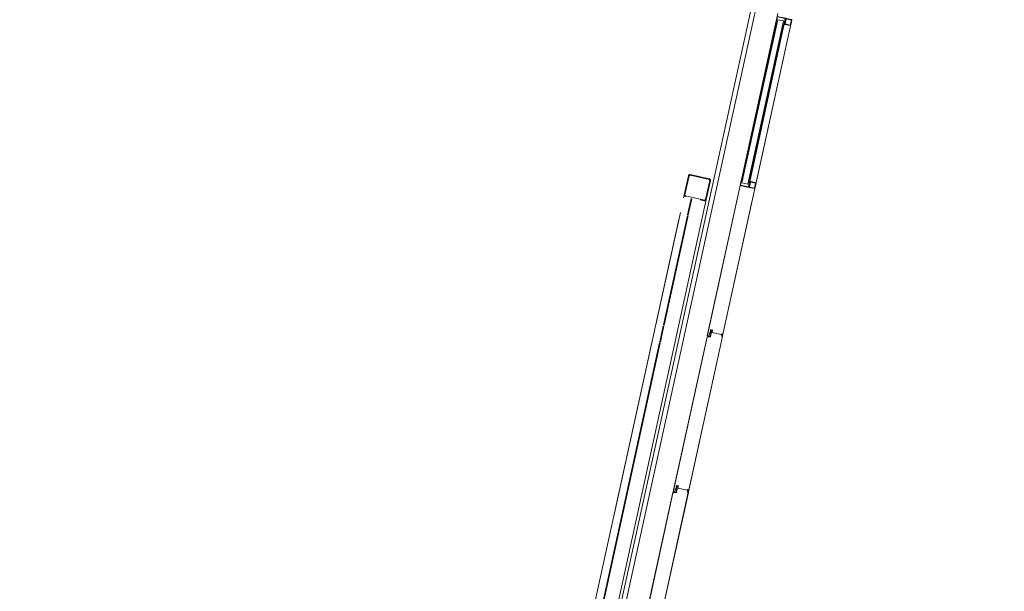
# Model space of a CAD drawing. Header units: metres. Extents: x 233012 to 233264, y 553571 to 554014.
# Tile 62 of 256: x 233048.9 to 233055.44, y 553792.77 to 553796.57. Entities that reach past the tile are written whole.
import ezdxf

# ---------------------------------------------------------------- set-up
doc = ezdxf.new("R2010")
doc.units = ezdxf.units.M
doc.linetypes.add('Hidden 1', pattern=[0.004, 0.002, -0.002])
doc.linetypes.add('NLCS-HIDDEN', pattern=[4, 2, -2])
for name, color, linetype, lineweight in [('A-N---NPP', 251, 'NLCS-HIDDEN', 9), ('A-NA23_vloer', 252, 'Continuous', 0), ('A-NL$1A_detailuitwerking', 252, 'Continuous', 5), ('A-NL$1B_3D-modellen_algemeen', 252, 'Continuous', 5), ('A-NL$1B_3D-modellen_algemeen-drsn', 252, 'Continuous', 5), ('Imports in Families', 252, 'Continuous', 5)]:
    doc.layers.add(name, color=color, linetype=linetype, lineweight=lineweight)

# ---------------------------------------------------------------- blocks, each defined once
blk = doc.blocks.new('NLRS_41_GM_WPB_waterslag_gen_mie - waterslag-5561632-01_Situatie')
at = {"layer": 'A-NL$1B_3D-modellen_algemeen'}
for p, q in [((14.54, 0), (15.69, 0)), ((15.69, -0.001), (14.54, -0.001)), ((36.8, -0.279), (-36.8, -0.279))]:
    blk.add_line(p, q, dxfattribs=at)
blk = doc.blocks.new('NLRS_90_GM_groen wand_mie - NLRS_90_GM_groen wand_mie-7333996-01_Situatie')
at = {"layer": 'A-NL$1B_3D-modellen_algemeen'}
for p, q in [((9.43, 0.15), (5.305, 0.15)), ((10.295, 0.15), (9.53, 0.15)), ((10.415, 0.15), (10.395, 0.15)), ((5.305, 0), (10.415, 0))]:
    blk.add_line(p, q, dxfattribs=at)
for points, knots in [([(10.415, 0.15), (10.4141, 0.15), (10.4128, 0.1498), (10.4112, 0.1493), (10.4102, 0.1488), (10.4094, 0.1483), (10.4087, 0.1478), (10.4081, 0.1472), (10.4075, 0.1466), (10.4069, 0.1459), (10.4063, 0.145), (10.4057, 0.1438), (10.4052, 0.1422), (10.405, 0.1409), (10.405, 0.14)], [0, 0, 0, 0, 0.166667, 0.25, 0.333333, 0.375, 0.416667, 0.5, 0.541667, 0.583333, 0.666667, 0.75, 0.833333, 1, 1, 1, 1]), ([(10.41, 0.14), (10.41, 0.1404), (10.4101, 0.1411), (10.4104, 0.1419), (10.4107, 0.1425), (10.411, 0.143), (10.4112, 0.1433), (10.4115, 0.1436), (10.4119, 0.144), (10.4124, 0.1443), (10.4128, 0.1445), (10.4132, 0.1447), (10.4139, 0.1449), (10.4146, 0.145), (10.415, 0.145)], [0, 0, 0, 0, 0.166667, 0.25, 0.333333, 0.416667, 0.458333, 0.5, 0.583333, 0.666667, 0.708333, 0.75, 0.833333, 1, 1, 1, 1]), ([(10.555, 0.14), (10.555, 0.1409), (10.5548, 0.1422), (10.5543, 0.1438), (10.5537, 0.145), (10.5531, 0.1459), (10.5525, 0.1466), (10.5519, 0.1472), (10.5511, 0.148), (10.5502, 0.1486), (10.5494, 0.149), (10.5486, 0.1493), (10.5472, 0.1498), (10.5459, 0.15), (10.545, 0.15)], [0, 0, 0, 0, 0.166667, 0.25, 0.333333, 0.416667, 0.458333, 0.5, 0.583333, 0.666667, 0.708333, 0.75, 0.833333, 1, 1, 1, 1]), ([(10.545, 0.145), (10.5454, 0.145), (10.5461, 0.1449), (10.5469, 0.1446), (10.5474, 0.1444), (10.5478, 0.1442), (10.5481, 0.1439), (10.5485, 0.1436), (10.5488, 0.1433), (10.549, 0.143), (10.5493, 0.1425), (10.5496, 0.1419), (10.5499, 0.1411), (10.55, 0.1404), (10.55, 0.14)], [0, 0, 0, 0, 0.166667, 0.25, 0.333333, 0.375, 0.416667, 0.5, 0.541667, 0.583333, 0.666667, 0.75, 0.833333, 1, 1, 1, 1]), ([(10.405, 0.01), (10.405, 0.0091), (10.4052, 0.0078), (10.4057, 0.0062), (10.4063, 0.005), (10.4069, 0.0041), (10.4075, 0.0034), (10.4081, 0.0028), (10.4089, 0.002), (10.4098, 0.0014), (10.4106, 0.001), (10.4114, 0.0007), (10.4128, 0.0002), (10.4141, 0), (10.415, 0)], [0, 0, 0, 0, 0.166667, 0.25, 0.333333, 0.416667, 0.458333, 0.5, 0.583333, 0.666667, 0.708333, 0.75, 0.833333, 1, 1, 1, 1]), ([(10.415, 0.005), (10.4146, 0.005), (10.4139, 0.0051), (10.4131, 0.0054), (10.4126, 0.0056), (10.4122, 0.0058), (10.4119, 0.0061), (10.4115, 0.0064), (10.4112, 0.0067), (10.411, 0.007), (10.4107, 0.0075), (10.4104, 0.0081), (10.4101, 0.0089), (10.41, 0.0096), (10.41, 0.01)], [0, 0, 0, 0, 0.166667, 0.25, 0.333333, 0.375, 0.416667, 0.5, 0.541667, 0.583333, 0.666667, 0.75, 0.833333, 1, 1, 1, 1]), ([(10.55, 0.01), (10.55, 0.0096), (10.5499, 0.0089), (10.5496, 0.0081), (10.5493, 0.0075), (10.549, 0.007), (10.5488, 0.0067), (10.5485, 0.0064), (10.5481, 0.006), (10.5476, 0.0057), (10.5472, 0.0055), (10.5468, 0.0053), (10.5461, 0.0051), (10.5454, 0.005), (10.545, 0.005)], [0, 0, 0, 0, 0.166667, 0.25, 0.333333, 0.416667, 0.458333, 0.5, 0.583333, 0.666667, 0.708333, 0.75, 0.833333, 1, 1, 1, 1]), ([(10.545, 0), (10.5459, 0), (10.5472, 0.0002), (10.5488, 0.0007), (10.5498, 0.0012), (10.5506, 0.0017), (10.5513, 0.0022), (10.5519, 0.0028), (10.5525, 0.0034), (10.5531, 0.0041), (10.5537, 0.005), (10.5543, 0.0062), (10.5548, 0.0078), (10.555, 0.0091), (10.555, 0.01)], [0, 0, 0, 0, 0.166667, 0.25, 0.333333, 0.375, 0.416667, 0.5, 0.541667, 0.583333, 0.666667, 0.75, 0.833333, 1, 1, 1, 1])]:
    blk.add_open_spline(points, degree=3, knots=knots, dxfattribs=at)
at = {"layer": 'A-NL$1B_3D-modellen_algemeen-drsn'}
for p, q in [((10.41, 0.01), (10.41, 0.14)), ((10.545, 0.15), (10.415, 0.15)), ((10.415, 0.145), (10.545, 0.145)), ((10.55, 0.14), (10.55, 0.01)), ((10.555, 0.01), (10.555, 0.14)), ((9.42, 0.1), (3.84, 0.1)), ((3.84, 0.095), (9.42, 0.095)), ((9.535, 0.1), (9.425, 0.1)), ((9.425, 0.095), (9.535, 0.095)), ((10.285, 0.1), (9.54, 0.1)), ((9.54, 0.095), (10.285, 0.095)), ((10.4, 0.1), (10.29, 0.1)), ((10.29, 0.095), (10.4, 0.095)), ((10.405, 0.04), (10.405, 0.01)), ((10.545, 0.005), (10.415, 0.005)), ((10.415, 0), (10.545, 0))]:
    blk.add_line(p, q, dxfattribs=at)
for centre, radius, start, end in [((10.545, 0.14), 0.01, 0, 90), ((10.545, 0.14), 0.005, 0, 90), ((10.545, 0.01), 0.005, 270, 0), ((10.545, 0.01), 0.01, 270, 0)]:
    blk.add_arc(centre, radius, start, end, dxfattribs=at)
for centre, major_axis, start_param, end_param in [((10.415, 0.14), (-0.00662, 0.0075), 5.559964, 7.130761), ((10.415, 0.14), (-0.00296, 0.00403), 5.649239, 7.220035), ((10.415, 0.01), (-0.00677, 0.00736), 0.826969, 2.397765), ((10.415, 0.01), (-0.00271, 0.0042), 0.998711, 2.569507)]:
    blk.add_ellipse(centre, major_axis=major_axis, ratio=1, start_param=start_param, end_param=end_param, dxfattribs=at)
blk = doc.blocks.new('NLRS_21_GM_WPB_Rodeca_gen_mie - void rodeca 1060x10900-V895-01_Situatie')
at = {"layer": 'A-NL$1B_3D-modellen_algemeen-drsn'}
for p, q in [((0.555, 0.049), (-0.555, 0.049)), ((-0.555, 0.049), (-0.555, 0.009)), ((-0.555, 0.009), (0.555, 0.009)), ((0.555, 0.009), (0.555, 0.049))]:
    blk.add_line(p, q, dxfattribs=at)
blk = doc.blocks.new('NLRS_21_GM_UN_ES d 40_Rodeca_mie - gen-V955-01_Situatie')
at = {"layer": 'A-NL$1A_detailuitwerking', "linetype": 'Hidden 1'}
for p, q in [((0, -0.0401), (0, -0.0059)), ((0.0029, -0.003), (0.0371, -0.003)), ((0.0029, -0.0401), (0.0029, -0.0059)), ((0.0029, -0.0059), (0.0371, -0.0059)), ((0.0371, -0.0401), (0.0029, -0.0401)), ((0.0371, -0.043), (0.0029, -0.043)), ((0.0371, -0.0059), (0.0371, -0.0401)), ((0.04, -0.0059), (0.04, -0.0401))]:
    blk.add_line(p, q, dxfattribs=at)
for centre, major_axis, start_param, end_param in [((0.0029, -0.0059), (-0.00058, 0.00284), 6.080739, 7.651536), ((0.0029, -0.0401), (0.00156, 0.00244), 2.139991, 3.710787), ((0.0371, -0.0059), (0.00265, 0.00118), 5.864195, 7.434991), ((0.0371, -0.0401), (0.0017, 0.00235), 3.766116, 5.336912)]:
    blk.add_ellipse(centre, major_axis=major_axis, ratio=1, start_param=start_param, end_param=end_param, dxfattribs=at)
at = {"layer": 'A-NL$1B_3D-modellen_algemeen'}
for p, q in [((-0.02, 0.058), (0, 0.058)), ((-0.02, 0.057), (-0.02, 0.058)), ((-0.001, 0.057), (-0.02, 0.057)), ((-0.001, -0.001), (-0.001, 0.057)), ((0, 0.058), (0, 0)), ((0, 0), (0.037, 0)), ((0.037, 0), (0.037, -0.001)), ((0.037, -0.001), (-0.001, -0.001))]:
    blk.add_line(p, q, dxfattribs=at)
at = {"layer": 'A-NL$1B_3D-modellen_algemeen-drsn'}
for p, q in [((0.05, 0.057), (0, 0.057)), ((0, 0.057), (0, 0)), ((0, 0), (0.07, 0)), ((0.002, 0.0525), (0.0046, 0.0551)), ((0.002, 0.0045), (0.002, 0.0525)), ((0.0046, 0.0019), (0.002, 0.0045)), ((0.0046, 0.0551), (0.04, 0.0551)), ((0.06, 0.0019), (0.0046, 0.0019)), ((0.04, 0.0551), (0.04, 0.0525)), ((0.04, 0.0525), (0.05, 0.0525)), ((0.05, 0.0525), (0.05, 0.057)), ((0.07, 0.0047), (0.06, 0.0047)), ((0.06, 0.0047), (0.06, 0.0019)), ((0.07, 0), (0.07, 0.0047))]:
    blk.add_line(p, q, dxfattribs=at)
at = {"layer": 'Imports in Families'}
for p, q in [((0, 0.0471), (0, 0.0568)), ((0, 0.0289), (0, 0.0369)), ((0, 0.0201), (0, 0.0281)), ((0, 0.0002), (0, 0.0099)), ((0.0002, 0.057), (0.0428, 0.057)), ((0.0404, 0), (0.0002, 0)), ((0.04, 0.0527), (0.04, 0.0533)), ((0.0402, 0.0535), (0.0413, 0.0535)), ((0.0428, 0.0525), (0.0402, 0.0525)), ((0.0698, 0), (0.0411, 0)), ((0.046, 0.0505), (0.0414, 0.0493)), ((0.0415, 0.0537), (0.0415, 0.0549)), ((0.043, 0.0568), (0.043, 0.0552)), ((0.043, 0.0533), (0.043, 0.0527)), ((0.0432, 0.055), (0.0498, 0.055)), ((0.0488, 0.0535), (0.0432, 0.0535)), ((0.0444, 0.0556), (0.0444, 0.0564)), ((0.0447, 0.0568), (0.0502, 0.0571)), ((0.0512, 0.051), (0.0468, 0.051)), ((0.0486, 0.0529), (0.0484, 0.0529)), ((0.0485, 0.0525), (0.0502, 0.0525)), ((0.0486, 0.0529), (0.0489, 0.0531)), ((0.0498, 0.0525), (0.0487, 0.0525)), ((0.05, 0.0548), (0.05, 0.0527)), ((0.0504, 0.0527), (0.0504, 0.0544)), ((0.0576, 0.0482), (0.052, 0.05)), ((0.0521, 0.0554), (0.0523, 0.0522)), ((0.0528, 0.051), (0.0582, 0.0487)), ((0.06, 0.0039), (0.06, 0.0045)), ((0.0602, 0.0047), (0.0643, 0.0047)), ((0.0613, 0.0037), (0.0602, 0.0037)), ((0.0615, 0.0021), (0.0615, 0.0035)), ((0.0632, 0.0066), (0.0625, 0.0076)), ((0.063, 0.0035), (0.063, 0.0017)), ((0.0643, 0.0037), (0.0632, 0.0037)), ((0.0632, 0.0015), (0.0683, 0.0015)), ((0.0643, 0.0076), (0.0636, 0.0066)), ((0.0644, 0.003), (0.064, 0.0029)), ((0.064, 0.0026), (0.0651, 0.002)), ((0.0645, 0.0047), (0.0645, 0.0032)), ((0.0645, 0.0045), (0.0645, 0.0039)), ((0.0654, 0.0066), (0.0647, 0.0076)), ((0.0652, 0.0044), (0.0652, 0.0032)), ((0.0668, 0.0065), (0.0656, 0.0065)), ((0.0662, 0.0076), (0.067, 0.0068)), ((0.0664, 0.0032), (0.0664, 0.0044)), ((0.0664, 0.002), (0.0675, 0.0026)), ((0.0676, 0.0072), (0.0667, 0.0079)), ((0.067, 0.0032), (0.067, 0.0047)), ((0.067, 0.0039), (0.067, 0.0045)), ((0.0675, 0.0029), (0.0671, 0.003)), ((0.0672, 0.0047), (0.0698, 0.0047)), ((0.0683, 0.0037), (0.0672, 0.0037)), ((0.0685, 0.0017), (0.0685, 0.0035)), ((0.0735, 0.0079), (0.0697, 0.0071)), ((0.07, 0.0045), (0.07, 0.0002))]:
    blk.add_line(p, q, dxfattribs=at)
at = {"layer": 'Imports in Families', "flags": 128}
for points in [[(0.0001, 0.0371), (0.0005, 0.0375), (0.0005, 0.0465), (0.0001, 0.0469)], [(0.0001, 0.0283), (0.0003, 0.0285), (0.0001, 0.0287)], [(0.0001, 0.0101), (0.0005, 0.0105), (0.0005, 0.0195), (0.0001, 0.0199)], [(0.0413, 0.0551), (0.0048, 0.0551), (0.002, 0.0523), (0.002, 0.0047), (0.0048, 0.0019), (0.0613, 0.0019)], [(0.041, 0.0001), (0.0408, 0.0003), (0.0405, 0.0001)], [(0.0621, 0.0076), (0.0615, 0.0065), (0.0615, 0.0047), (0.0639, 0.0047)], [(0.0676, 0.0047), (0.0698, 0.0047), (0.0741, 0.0074)]]:
    blk.add_lwpolyline(points, dxfattribs=at)
at = {"layer": 'Imports in Families'}
for centre, major_axis, ratio, start_param, end_param in [((0.0002, 0.0568), (-0.00012, 0.00016), 1, 5.636936, 7.207734), ((0.0002, 0.0471), (0.000162, 0.000117), 1, 2.517071, 3.302468), ((0.0002, 0.0369), (-0.000199, 0.000021), 1, 5.603333, 6.38873), ((0.0002, 0.0289), (-0.000049, 0.000194), 1, 1.321124, 2.106521), ((0.0002, 0.0281), (-0.000187, 0.000071), 1, 5.861108, 6.646505), ((0.0002, 0.0201), (0.000106, 0.000169), 1, 2.131834, 2.917231), ((0.0002, 0.0099), (-0.000114, 0.000164), 1, 0.179385, 0.964782), ((0.0002, 0.0002), (-0.000189, 0.000066), 1, 0.337369, 1.908167), ((0.0395, 0.0484), (-0.000477, 0.000208), 1, 5.197089, 8.227729), ((0.039, 0.0503), (0.00089, 0.00105), 1, 4.187989, 5.322466), ((0.0395, 0.0499), (0.002, 0.00004), 1, 4.692434, 5.954369), ((0.0402, 0.0533), (-0.000084, 0.000182), 1, 5.852099, 7.422897), ((0.0402, 0.0527), (-0.000132, 0.00015), 1, 0.847575, 2.418372), ((0.0484, 0.0415), (0.0007, 0.0118), 1, 0.057217, 0.80618), ((0.0404, 0.0002), (0.000014, 0.000199), 0.999999, 3.212541, 3.997937), ((0.0411, 0.0002), (0.0002, 0), 1, 3.926994, 4.71239), ((0.0413, 0.0549), (-0.000168, 0.000109), 1, 3.717878, 5.288676), ((0.0413, 0.0537), (0.000022, 0.000199), 0.999999, 3.252633, 4.823431), ((0.0428, 0.0568), (0.000152, 0.00013), 1, 5.574111, 7.144909), ((0.0428, 0.0527), (0.000166, 0.000112), 1, 4.117243, 5.688041), ((0.0432, 0.0552), (0.000046, 0.000195), 1, 1.80262, 3.373418), ((0.0432, 0.0533), (0.000127, 0.000155), 1, 0.6867, 2.257498), ((0.0448, 0.0564), (-0.000079, 0.000392), 1, 6.244202, 7.693939), ((0.0447, 0.0556), (-0.000143, 0.000264), 1, 1.074277, 2.345615), ((0.0461, 0.0601), (0, 0.005), 1, 2.842135, 3.716096), ((0.0468, 0.05), (0.000882, 0.000472), 1, 1.079399, 2.105097), ((0.0485, 0.0527), (-0.000038, 0.000196), 1, 0.482951, 2.950099), ((0.0484, 0.0531), (0.000149, 0.000137), 1, 4.602836, 7.34873), ((0.0487, 0.0527), (-0.000043, 0.000226), 1, 0.29152, 2.95134), ((0.049, 0.0545), (-0.00134, 0.00043), 1, 3.374161, 5.20548), ((0.0488, 0.0533), (-0.000224, 0.000051), 1, 2.275331, 4.93515), ((0.0498, 0.0548), (0.000099, 0.000174), 1, 5.227576, 6.798374), ((0.0498, 0.0527), (0.000125, 0.000156), 1, 3.817655, 5.388453), ((0.0502, 0.0551), (0.0004, 0.00196), 1, 5.064675, 6.48576), ((0.0502, 0.0527), (-0.000046, 0.000195), 1, 2.909769, 4.480565), ((0.0512, 0.0502), (-0.000414, 0.000685), 1, 3.96384, 5.739237), ((0.0543, 0.0522), (-0.00192, 0.00054), 1, 0.283774, 0.948245), ((0.0579, 0.0484), (0.000326, 0.000232), 1, 3.169101, 6.402614), ((0.0602, 0.0045), (-0.000127, 0.000155), 1, 5.596484, 7.167282), ((0.0602, 0.0039), (-0.000196, 0.00004), 1, 0.19926, 1.770058), ((0.0613, 0.0035), (-0.000196, 0.000039), 1, 3.336896, 4.907694), ((0.0613, 0.0021), (-0.000081, 0.000183), 0.999999, 2.726181, 4.29698), ((0.0623, 0.0075), (0.000065, 0.000189), 1, 5.693155, 7.708543), ((0.0632, 0.0035), (-0.000028, 0.000198), 1, 6.144035, 7.714833), ((0.0632, 0.0017), (-0.000173, 0.0001), 1, 0.525825, 2.096623), ((0.0634, 0.0067), (0.000128, 0.000154), 1, 2.66711, 5.002147), ((0.0642, 0.0047), (0.000048, 0.000296), 1, 4.873264, 8.014857), ((0.0641, 0.0027), (0.000156, 0.000126), 1, 1.267751, 3.353561), ((0.0645, 0.0075), (0.000192, 0.000057), 1, 0.341235, 2.205482), ((0.0643, 0.0045), (0.000112, 0.000166), 1, 5.307533, 6.878331), ((0.0643, 0.0039), (0.000193, 0.000053), 1, 4.442178, 6.012976), ((0.0643, 0.0032), (0.000154, 0.000128), 1, 4.570255, 5.591898), ((0.0658, 0.0028), (0.000576, 0.000818), 1, 3.094755, 3.75516), ((0.0658, 0.0044), (0.000522, 0.000296), 1, 5.767997, 8.909589), ((0.0658, 0.0032), (0.000598, 0.000049), 1, 3.059018, 6.200611), ((0.0656, 0.0067), (-0.00019, 0.000063), 1, 0.891448, 1.892547), ((0.0658, 0.0028), (0.000208, 0.000978), 1, 3.350705, 4.01111), ((0.0665, 0.0077), (-0.000234, 0.000188), 1, 4.622179, 7.363084), ((0.0668, 0.0067), (0.000158, 0.000122), 0.999999, 4.05461, 6.340914), ((0.0673, 0.0047), (0.000277, 0.000115), 1, 5.890486, 9.032079), ((0.0672, 0.0045), (-0.000128, 0.000154), 1, 5.587713, 7.158511), ((0.0672, 0.0039), (-0.000194, 0.000049), 1, 0.244978, 1.815775), ((0.0672, 0.0032), (0.000174, 0.000098), 1, 2.630771, 3.652414), ((0.0674, 0.0027), (-0.000128, 0.000154), 0.999999, 3.126819, 5.212629), ((0.0687, 0.0081), (0.00136, 0.00034), 1, 3.633909, 5.277956), ((0.0683, 0.0035), (0.000141, 0.000141), 1, 5.497787, 7.068585), ((0.0683, 0.0017), (0.000197, 0.000036), 1, 4.533003, 6.103801), ((0.0698, 0.0045), (0.000112, 0.000166), 1, 5.307533, 6.878331), ((0.0698, 0.0002), (0.000187, 0.000072), 1, 4.34598, 5.916778), ((0.0738, 0.0076), (0.000302, 0.000263), 1, 4.941899, 7.991682)]:
    blk.add_ellipse(centre, major_axis=major_axis, ratio=ratio, start_param=start_param, end_param=end_param, dxfattribs=at)
blk = doc.blocks.new('NLRS_21_GM_UN_ES d 40_Rodeca_mie - gen-V956-01_Situatie')
at = {"layer": 'A-NL$1A_detailuitwerking', "linetype": 'Hidden 1'}
for p, q in [((0, 0.0401), (0, 0.0059)), ((0.0371, 0.043), (0.0029, 0.043)), ((0.0371, 0.0401), (0.0029, 0.0401)), ((0.0029, 0.0401), (0.0029, 0.0059)), ((0.0029, 0.0059), (0.0371, 0.0059)), ((0.0029, 0.003), (0.0371, 0.003)), ((0.0371, 0.0059), (0.0371, 0.0401)), ((0.04, 0.0059), (0.04, 0.0401))]:
    blk.add_line(p, q, dxfattribs=at)
for centre, major_axis, start_param, end_param in [((0.0029, 0.0401), (0.00142, 0.00253), 0.511123, 2.08192), ((0.0029, 0.0059), (0.0025, 0.00147), 2.609744, 4.18054), ((0.0371, 0.0401), (0.00149, 0.00249), 5.250816, 6.821613), ((0.0371, 0.0059), (-0.00285, 0.00055), 1.76105, 3.331846)]:
    blk.add_ellipse(centre, major_axis=major_axis, ratio=1, start_param=start_param, end_param=end_param, dxfattribs=at)
at = {"layer": 'A-NL$1B_3D-modellen_algemeen'}
for p, q in [((0.037, 0.001), (-0.001, 0.001)), ((-0.001, 0.001), (-0.001, -0.057)), ((0, 0), (0.037, 0)), ((0, -0.058), (0, 0)), ((0.037, 0), (0.037, 0.001)), ((-0.001, -0.057), (-0.02, -0.057)), ((-0.02, -0.057), (-0.02, -0.058)), ((-0.02, -0.058), (0, -0.058))]:
    blk.add_line(p, q, dxfattribs=at)
at = {"layer": 'A-NL$1B_3D-modellen_algemeen-drsn'}
for p, q in [((0.07, 0), (0, 0)), ((0, 0), (0, -0.057)), ((0.07, -0.0047), (0.07, 0)), ((0, -0.057), (0.05, -0.057)), ((0.002, -0.0045), (0.0046, -0.0019)), ((0.002, -0.0525), (0.002, -0.0045)), ((0.0046, -0.0551), (0.002, -0.0525)), ((0.0046, -0.0019), (0.06, -0.0019)), ((0.04, -0.0551), (0.0046, -0.0551)), ((0.05, -0.0525), (0.04, -0.0525)), ((0.04, -0.0525), (0.04, -0.0551)), ((0.05, -0.057), (0.05, -0.0525)), ((0.06, -0.0019), (0.06, -0.0047)), ((0.06, -0.0047), (0.07, -0.0047))]:
    blk.add_line(p, q, dxfattribs=at)
at = {"layer": 'Imports in Families'}
for p, q in [((0.0404, 0), (0.0002, 0)), ((0.0698, 0), (0.0411, 0)), ((0, -0.0002), (0, -0.0099)), ((0, -0.0201), (0, -0.0281)), ((0, -0.0289), (0, -0.0369)), ((0, -0.0471), (0, -0.0568)), ((0.0002, -0.057), (0.0428, -0.057)), ((0.04, -0.0527), (0.04, -0.0533)), ((0.0428, -0.0525), (0.0402, -0.0525)), ((0.0402, -0.0535), (0.0413, -0.0535)), ((0.046, -0.0505), (0.0414, -0.0493)), ((0.0415, -0.0537), (0.0415, -0.0549)), ((0.043, -0.0533), (0.043, -0.0527)), ((0.043, -0.0568), (0.043, -0.0552)), ((0.0488, -0.0535), (0.0432, -0.0535)), ((0.0432, -0.055), (0.0498, -0.055)), ((0.0444, -0.0556), (0.0444, -0.0564)), ((0.0447, -0.0568), (0.0502, -0.0571)), ((0.0512, -0.051), (0.0468, -0.051)), ((0.0486, -0.0529), (0.0484, -0.0529)), ((0.0485, -0.0525), (0.0502, -0.0525)), ((0.0486, -0.0529), (0.0489, -0.0531)), ((0.0498, -0.0525), (0.0487, -0.0525)), ((0.05, -0.0548), (0.05, -0.0527)), ((0.0504, -0.0527), (0.0504, -0.0544)), ((0.0576, -0.0482), (0.052, -0.05)), ((0.0521, -0.0554), (0.0523, -0.0522)), ((0.0528, -0.051), (0.0582, -0.0487)), ((0.06, -0.0039), (0.06, -0.0045)), ((0.0613, -0.0037), (0.0602, -0.0037)), ((0.0602, -0.0047), (0.0643, -0.0047)), ((0.0615, -0.0021), (0.0615, -0.0035)), ((0.0632, -0.0066), (0.0625, -0.0076)), ((0.063, -0.0035), (0.063, -0.0017)), ((0.0632, -0.0015), (0.0683, -0.0015)), ((0.0643, -0.0037), (0.0632, -0.0037)), ((0.0643, -0.0076), (0.0636, -0.0066)), ((0.064, -0.0026), (0.0651, -0.002)), ((0.0644, -0.003), (0.064, -0.0029)), ((0.0645, -0.0047), (0.0645, -0.0032)), ((0.0645, -0.0045), (0.0645, -0.0039)), ((0.0654, -0.0066), (0.0647, -0.0076)), ((0.0652, -0.0044), (0.0652, -0.0032)), ((0.0668, -0.0065), (0.0656, -0.0065)), ((0.0662, -0.0076), (0.067, -0.0068)), ((0.0664, -0.002), (0.0675, -0.0026)), ((0.0664, -0.0032), (0.0664, -0.0044)), ((0.0676, -0.0072), (0.0667, -0.0079)), ((0.067, -0.0032), (0.067, -0.0047)), ((0.067, -0.0039), (0.067, -0.0045)), ((0.0675, -0.0029), (0.0671, -0.003)), ((0.0683, -0.0037), (0.0672, -0.0037)), ((0.0672, -0.0047), (0.0698, -0.0047)), ((0.0685, -0.0017), (0.0685, -0.0035)), ((0.0735, -0.0079), (0.0697, -0.0071)), ((0.07, -0.0045), (0.07, -0.0002))]:
    blk.add_line(p, q, dxfattribs=at)
at = {"layer": 'Imports in Families', "flags": 128}
for points in [[(0.0001, -0.0101), (0.0005, -0.0105), (0.0005, -0.0195), (0.0001, -0.0199)], [(0.0001, -0.0283), (0.0003, -0.0285), (0.0001, -0.0287)], [(0.0001, -0.0371), (0.0005, -0.0375), (0.0005, -0.0465), (0.0001, -0.0469)], [(0.0413, -0.0551), (0.0048, -0.0551), (0.002, -0.0523), (0.002, -0.0047), (0.0048, -0.0019), (0.0613, -0.0019)], [(0.041, -0.0001), (0.0408, -0.0003), (0.0405, -0.0001)], [(0.0621, -0.0076), (0.0615, -0.0065), (0.0615, -0.0047), (0.0639, -0.0047)], [(0.0676, -0.0047), (0.0698, -0.0047), (0.0741, -0.0074)]]:
    blk.add_lwpolyline(points, dxfattribs=at)
at = {"layer": 'Imports in Families'}
for centre, major_axis, ratio, start_param, end_param in [((0.0002, -0.0002), (-0.000014, 0.000199), 1, 6.212236, 7.783034), ((0.0404, -0.0002), (0.000109, 0.000167), 0.999999, 6.076982, 6.862379), ((0.0411, -0.0002), (-0.000064, 0.000189), 0.999999, 5.957646, 6.743043), ((0.0698, -0.0002), (0.000146, 0.000136), 1, 5.53344, 7.104238), ((0.0002, -0.0099), (0.00013, 0.000152), 1, 2.277895, 3.063292), ((0.0002, -0.0201), (-0.000123, 0.000158), 1, 0.122489, 0.907886), ((0.0002, -0.0281), (-0.000135, 0.000147), 1, 0.826971, 1.612368), ((0.0002, -0.0289), (0.000155, 0.000127), 1, 1.669494, 2.454891), ((0.0002, -0.0369), (0.0002, 0), 1, 3.141594, 3.926991), ((0.0002, -0.0471), (-0.0002, 0.000009), 1, 5.543117, 6.328514), ((0.0002, -0.0568), (-0.000199, 0.000021), 1, 0.105546, 1.676344), ((0.0395, -0.0484), (-0.000224, 0.00047), 1, 5.876154, 8.906793), ((0.0395, -0.0499), (-0.00175, 0.00096), 1, 3.95383, 5.215766), ((0.039, -0.0503), (-0.00008, 0.00137), 1, 4.745813, 5.88029), ((0.0402, -0.0527), (-0.000008, 0.0002), 0.999999, 6.241614, 7.812412), ((0.0402, -0.0533), (-0.000192, 0.000055), 1, 0.279299, 1.850097), ((0.0484, -0.0415), (0.0115, 0.0027), 1, 3.731281, 4.480244), ((0.0413, -0.0537), (-0.00016, 0.00012), 1, 3.78784, 5.358638), ((0.0413, -0.0549), (0.000094, 0.000176), 1, 3.632988, 5.203786), ((0.0428, -0.0527), (0.000105, 0.00017), 0.999999, 5.265963, 6.836761), ((0.0428, -0.0568), (0.000184, 0.000079), 0.999999, 4.308064, 5.878861), ((0.0432, -0.0533), (-0.000176, 0.000094), 1, 0.491396, 2.062194), ((0.0432, -0.0552), (-0.000066, 0.000189), 0.999999, 5.949039, 7.519837), ((0.0447, -0.0556), (0.00003, 0.000299), 1, 0.399402, 1.670741), ((0.0448, -0.0564), (-0.0004, 0.000008), 1, 6.263842, 7.713579), ((0.0461, -0.0601), (0.00275, 0.00418), 1, 0.006749, 0.880711), ((0.0468, -0.05), (-0.000036, 0.000999), 1, 2.080241, 3.105939), ((0.0485, -0.0527), (0.000172, 0.000101), 1, 1.040046, 3.507194), ((0.0484, -0.0531), (0.000194, 0.000055), 1, 4.200418, 6.946313), ((0.0487, -0.0527), (-0.000168, 0.000157), 1, 5.462133, 8.121953), ((0.0488, -0.0533), (0.000136, 0.000185), 1, 3.775178, 6.434998), ((0.049, -0.0545), (-0.00116, 0.00081), 1, 1.994163, 3.825483), ((0.0498, -0.0527), (0.000063, 0.00019), 0.999999, 5.034139, 6.604937), ((0.0498, -0.0548), (0.000189, 0.000064), 1, 4.384541, 5.955339), ((0.0502, -0.0527), (-0.000077, 0.000185), 0.999999, 4.31969, 5.890486), ((0.0502, -0.0551), (0.00173, 0.001), 1, 4.186435, 5.60752), ((0.0512, -0.0502), (-0.000227, 0.000767), 1, 2.853847, 4.629244), ((0.0543, -0.0522), (0.00194, 0.0005), 1, 2.216452, 2.880923), ((0.0579, -0.0484), (0.000303, 0.000261), 1, 4.834684, 8.068196), ((0.0602, -0.0039), (-0.000094, 0.000176), 1, 5.791788, 7.362586), ((0.0602, -0.0045), (-0.000188, 0.000068), 1, 0.347369, 1.918167), ((0.0613, -0.0021), (0.000156, 0.000125), 1, 5.60712, 7.177918), ((0.0613, -0.0035), (-0.000127, 0.000155), 1, 2.454891, 4.025689), ((0.0623, -0.0075), (0.000183, 0.00008), 1, 3.206564, 5.221953), ((0.0632, -0.0017), (-0.000099, 0.000174), 1, 5.767996, 7.338794), ((0.0632, -0.0035), (-0.000159, 0.000121), 1, 0.649924, 2.220721), ((0.0634, -0.0067), (-0.000188, 0.000067), 0.999999, 3.887373, 6.22241), ((0.0641, -0.0027), (0.000023, 0.000199), 1, 0.792987, 2.878796), ((0.0642, -0.0047), (0.000299, 0.000025), 1, 3.059018, 6.200611), ((0.0643, -0.0039), (0.000149, 0.000133), 1, 5.553115, 7.123913), ((0.0643, -0.0045), (0.0002, 0.000012), 1, 4.650211, 6.221009), ((0.0645, -0.0075), (0.000111, 0.000167), 1, 2.802097, 4.666343), ((0.0643, -0.0032), (-0.000185, 0.000077), 1, 3.534291, 4.555935), ((0.0658, -0.0028), (-0.00006, 0.000998), 1, 6.223192, 6.883598), ((0.0658, -0.0032), (-0.00054, 0.000262), 1, 3.594006, 6.735599), ((0.0658, -0.0044), (0.000283, 0.000529), 1, 2.062193, 5.203786), ((0.0656, -0.0067), (0.000185, 0.000077), 1, 1.178097, 2.179196), ((0.0658, -0.0028), (0.000517, 0.000856), 1, 6.165939, 6.826345), ((0.0665, -0.0077), (0.000124, 0.000273), 1, 1.594089, 4.334994), ((0.0668, -0.0067), (-0.000118, 0.000162), 1, 3.366792, 5.653095), ((0.0672, -0.0032), (0.000144, 0.000139), 0.999999, 1.349976, 2.371619), ((0.0672, -0.0039), (-0.000049, 0.000194), 1, 6.033512, 7.604309), ((0.0672, -0.0045), (-0.00018, 0.000087), 1, 0.452413, 2.023211), ((0.0673, -0.0047), (0.000102, 0.000282), 1, 1.918166, 5.059758), ((0.0674, -0.0027), (0.0002, 0.000011), 1, 5.035932, 7.121742), ((0.0687, -0.0081), (0.00105, 0.00092), 1, 0.043336, 1.687383), ((0.0683, -0.0017), (0.000028, 0.000198), 1, 4.851538, 6.422336), ((0.0683, -0.0035), (0.000193, 0.000053), 1, 4.442178, 6.012976), ((0.0698, -0.0045), (0.0002, 0.000009), 1, 4.667059, 6.237857), ((0.0738, -0.0076), (-0.000201, 0.000346), 1, 1.761731, 4.811514)]:
    blk.add_ellipse(centre, major_axis=major_axis, ratio=ratio, start_param=start_param, end_param=end_param, dxfattribs=at)
blk = doc.blocks.new('NLRS_21_GM_UN_OD d 40_Rodeca_mie - gen-6172605-01_Situatie')
at = {"layer": 'A-NL$1B_3D-modellen_algemeen'}
for p, q in [((-0.525, 0.057), (-0.5637, 0.057)), ((-0.5637, 0.0551), (-0.535, 0.0551)), ((-0.515, 0.0019), (-0.5618, 0.0019)), ((-0.5617, 0), (-0.505, 0)), ((-0.535, 0.0551), (-0.535, 0.0525)), ((-0.535, 0.0551), (-0.525, 0.0551)), ((-0.535, 0.0525), (-0.525, 0.0525)), ((-0.535, 0.0525), (-0.525, 0.0525)), ((-0.525, 0.057), (0.525, 0.057)), ((-0.525, 0.0525), (-0.525, 0.057)), ((-0.525, 0.0525), (0.525, 0.0525)), ((-0.515, 0.0047), (-0.515, 0.0019)), ((-0.515, 0.0047), (-0.505, 0.0047)), ((-0.505, 0.0047), (-0.515, 0.0047)), ((-0.515, 0.0019), (-0.505, 0.0019)), ((-0.505, 0.0047), (0.505, 0.0047)), ((-0.505, 0), (-0.505, 0.0047)), ((-0.505, 0), (0.505, 0)), ((0.515, 0.0047), (0.505, 0.0047)), ((0.505, 0.0047), (0.515, 0.0047)), ((0.505, 0.0047), (0.505, 0)), ((0.505, 0.0019), (0.515, 0.0019)), ((0.505, 0), (0.5617, 0)), ((0.515, 0.0019), (0.515, 0.0047)), ((0.5618, 0.0019), (0.515, 0.0019)), ((0.5637, 0.057), (0.525, 0.057)), ((0.525, 0.057), (0.525, 0.0525)), ((0.525, 0.0551), (0.535, 0.0551)), ((0.525, 0.0525), (0.535, 0.0525)), ((0.525, 0.0525), (0.535, 0.0525)), ((0.535, 0.0525), (0.535, 0.0551)), ((0.535, 0.0551), (0.5637, 0.0551))]:
    blk.add_line(p, q, dxfattribs=at)

msp = doc.modelspace()

# ---------------------------------------------------------------- linework, layer by layer
at = {"layer": 'A-N---NPP', "flags": 128}
msp.add_lwpolyline([(233208.526, 553888.618), (233228.609, 553980.395), (233099.954, 554008.548), (233025.404, 553667.867), (233154.055, 553639.689), (233189.361, 553801.036), (233206.475, 553797.378), (233225.622, 553884.877)], close=True, dxfattribs=at)
at = {"layer": 'A-NA23_vloer', "flags": 128}
msp.add_lwpolyline([(233189.7304, 553676.5115), (233188.6615, 553671.627), (233028.9605, 553706.5739), (233096.3338, 554014.4585), (233264.2582, 553977.7124), (233263.9339, 553967.3248), (233258.9348, 553967.4302), (233259.131, 553973.716), (233100.1493, 554008.5053), (233034.9138, 553710.3894), (233189.7304, 553676.5115)], dxfattribs=at)
at = {"layer": 'A-NL$1B_3D-modellen_algemeen-drsn'}
for p, q in [((233053.6848, 553795.4684), (233053.4662, 553794.4693)), ((233053.6858, 553795.4682), (233053.468, 553794.473)), ((233053.5673, 553794.4683), (233053.7815, 553795.4473)), ((233053.7815, 553795.4473), (233053.6858, 553795.4682)), ((233053.5683, 553794.468), (233053.7633, 553795.3591)), ((233053.4848, 553794.4902), (233053.4885, 553794.5073)), ((233053.4858, 553794.49), (233053.4895, 553794.507)), ((233053.489, 553794.5019), (233053.4866, 553794.491)), ((233053.49, 553794.5017), (233053.4876, 553794.4908)), ((233053.4989, 553794.5052), (233053.4973, 553794.4925)), ((233053.4999, 553794.5051), (233053.4983, 553794.4923)), ((233053.4649, 553794.4632), (233053.2396, 553793.4338)), ((233053.465, 553794.4591), (233053.2414, 553793.4375)), ((233053.5664, 553794.464), (233053.3407, 553793.4328)), ((233053.3417, 553793.4325), (233053.5673, 553794.4638)), ((233053.4843, 553794.4637), (233053.4649, 553794.4632)), ((233053.4843, 553794.4627), (233053.4685, 553794.4623)), ((233053.4769, 553794.468), (233053.4805, 553794.4845)), ((233053.4778, 553794.4678), (233053.4815, 553794.4843)), ((233053.4908, 553794.4843), (233053.4867, 553794.4656)), ((233053.4877, 553794.4654), (233053.4918, 553794.4841)), ((233053.56, 553794.4772), (233053.4964, 553794.4911)), ((233053.4986, 553794.4907), (233053.5588, 553794.4775)), ((233053.565, 553794.481), (233053.5648, 553794.4685)), ((233053.5658, 553794.4685), (233053.566, 553794.481)), ((233053.2619, 553793.4718), (233053.2582, 553793.4547)), ((233053.2592, 553793.4545), (233053.2629, 553793.4715)), ((233053.2624, 553793.4664), (233053.26, 553793.4555)), ((233053.261, 553793.4553), (233053.2634, 553793.4662)), ((233053.3334, 553793.4417), (233053.2698, 553793.4556)), ((233053.2723, 553793.4697), (233053.2707, 553793.457)), ((233053.2717, 553793.4569), (233053.2733, 553793.4696)), ((233053.272, 553793.4552), (233053.3322, 553793.442)), ((233053.2383, 553793.4277), (233053.013, 553792.3983)), ((233053.2384, 553793.4236), (233053.0148, 553792.402)), ((233053.3398, 553793.4285), (233053.1141, 553792.3973)), ((233053.1151, 553792.397), (233053.3408, 553793.4283)), ((233053.2577, 553793.4282), (233053.2383, 553793.4277)), ((233053.2578, 553793.4272), (233053.2419, 553793.4268)), ((233053.2503, 553793.4326), (233053.2539, 553793.449)), ((233053.2513, 553793.4323), (233053.2549, 553793.4488)), ((233053.2642, 553793.4488), (233053.2601, 553793.4301)), ((233053.2611, 553793.4299), (233053.2652, 553793.4486)), ((233053.3385, 553793.4455), (233053.3382, 553793.433)), ((233053.3395, 553793.4455), (233053.3392, 553793.4331))]:
    msp.add_line(p, q, dxfattribs=at)
for centre, major_axis, start_param, end_param in [((233053.4919, 553794.5065), (0.00137, 0.00322), 0.186286, 1.757082), ((233053.4919, 553794.5065), (0.00137, 0.00322), 0.186286, 1.757082), ((233053.4921, 553794.5012), (0.00306, 0.00094), 1.055608, 2.626404), ((233053.4919, 553794.5065), (-0.00157, 0.00195), 5.390072, 6.960868), ((233053.4921, 553794.5012), (0.00219, 0.00023), 1.249046, 2.819842), ((233053.4921, 553794.5012), (0.00219, 0.00023), 1.249046, 2.819842), ((233053.4938, 553794.5008), (0.00131, 0.00177), 5.221733, 6.705263), ((233053.4938, 553794.5008), (0.00072, 0.00208), 4.916898, 6.400428), ((233053.4938, 553794.5008), (0.00246, -0.00204), 0.564994, 2.048524), ((233053.4964, 553794.5055), (0.00249, 0.00021), 6.072483, 7.556013), ((233053.4964, 553794.5055), (-0.0035, 0.00003), 3.022446, 4.505976), ((233053.4964, 553794.5055), (-0.00231, 0.00263), 3.862909, 5.346439), ((233053.4689, 553794.4583), (0.00298, 0.00267), 0.931354, 2.19532), ((233053.4689, 553794.4583), (0.00203, -0.00344), 2.699863, 3.963829), ((233053.4721, 553794.4721), (-0.00347, 0.00237), 0.383682, 1.691088), ((233053.4721, 553794.4721), (-0.00339, 0.00248), 0.416678, 1.724085), ((233053.4747, 553794.4685), (0.00273, 0.00166), 3.687581, 5.521766), ((233053.4747, 553794.4685), (0.00092, 0.002), 3.092436, 4.926621), ((233053.4747, 553794.4685), (-0.0022, 0.00002), 1.100994, 2.93518), ((233053.4839, 553794.4838), (0.00336, 0.00098), 2.082322, 2.641178), ((233053.4839, 553794.4838), (-0.00249, 0.00246), 0.005555, 0.564412), ((233053.4839, 553794.4838), (0.0012, 0.00219), 1.296924, 1.85578), ((233053.4826, 553794.4906), (0.00034, 0.00217), 4.093422, 4.652278), ((233053.4826, 553794.4906), (-0.00219, 0.00024), 2.475021, 3.033877), ((233053.4843, 553794.4662), (0.00225, 0.00108), 4.29038, 5.620278), ((233053.4843, 553794.4662), (0.00143, -0.0032), 5.888446, 7.218344), ((233053.4843, 553794.4662), (0.00275, 0.00217), 4.069193, 5.39909), ((233053.4826, 553794.4906), (0.0032, 0), 5.508898, 6.067755), ((233053.4898, 553794.4904), (0.00316, 0.00052), 2.764345, 4.299093), ((233053.4898, 553794.4904), (0.00218, 0.00029), 2.796726, 4.331349), ((233053.4898, 553794.4904), (0.0022, -0.00005), 2.951707, 4.48633), ((233053.4883, 553794.4848), (-0.0004, -0.00247), 1.517566, 3.052924), ((233053.4883, 553794.4848), (0.00138, 0.00322), 4.902642, 6.438001), ((233053.4883, 553794.4848), (0.00212, -0.00278), 0.704419, 2.239778), ((233053.4985, 553794.4926), (0.00077, 0.00341), 1.664264, 2.402198), ((233053.4985, 553794.4926), (0.0035, -0.00012), 3.048082, 3.786017), ((233053.4985, 553794.4926), (0.00199, 0.00152), 2.360264, 3.114134), ((233053.4989, 553794.4923), (0.00096, 0.00135), 2.060289, 3.543818), ((233053.4989, 553794.4923), (0.000488, 0.000429), 2.292112, 3.775642), ((233053.4989, 553794.4923), (-0.000408, 0.000506), 0.764949, 2.248479), ((233053.559, 553794.4784), (0.00096, 0.000281), 4.211975, 5.782771), ((233053.5602, 553794.4782), (0.000884, -0.000467), 4.982599, 6.553395), ((233053.5627, 553794.4811), (-0.0019, 0.00058), 4.696641, 6.365229), ((233053.5645, 553794.4685), (0.0027, -0.0013), 2.472128, 4.943664), ((233053.5645, 553794.4685), (0.00299, -0.00023), 2.099436, 4.570971), ((233053.5631, 553794.4807), (0.00031, 0.00126), 4.933576, 7.877773), ((233053.5645, 553794.4685), (0.00199, -0.00017), 2.107302, 4.578591), ((233053.5631, 553794.4807), (0.000034, -0.000291), 1.43767, 4.381867), ((233053.5631, 553794.4807), (0.000102, -0.000275), 1.198998, 4.143195), ((233053.563, 553794.481), (0.00199, 0.0002), 6.162824, 7.634557), ((233053.5632, 553794.4712), (0.000994, -0.000113), 5.278694, 6.377924), ((233053.5666, 553794.4687), (-0.0017, 0.00059), 0.448646, 3.093124), ((233053.5654, 553794.4642), (0.000016, -0.001), 1.338972, 2.909768), ((233053.5654, 553794.4642), (0.000016, -0.001), 1.338972, 2.909768), ((233053.5666, 553794.4687), (-0.000738, 0.000309), 0.573155, 3.067217), ((233053.5666, 553794.4687), (0.000571, 0.00056), 2.543407, 5.037469), ((233053.5654, 553794.4642), (0.00145, 0.00138), 5.307534, 6.87833), ((233053.2573, 553793.4483), (0.00188, -0.00295), 3.371735, 3.930592), ((233053.2573, 553793.4483), (-0.00016, -0.0035), 3.985195, 4.544052), ((233053.2573, 553793.4483), (0.00108, -0.00225), 3.490623, 4.04948), ((233053.256, 553793.4551), (0.00189, -0.00113), 6.046079, 6.604935), ((233053.256, 553793.4551), (0.00144, -0.00166), 0.083893, 0.64275), ((233053.256, 553793.4551), (0.00315, -0.00056), 5.686243, 6.2451), ((233053.2632, 553793.4549), (0.00316, 0.00052), 2.764345, 4.299093), ((233053.2632, 553793.4549), (0.00218, 0.00029), 2.796726, 4.331349), ((233053.2632, 553793.4549), (0.0022, -0.00005), 2.951707, 4.48633), ((233053.2653, 553793.471), (0.00116, 0.0033), 0.122489, 1.693286), ((233053.2653, 553793.471), (0.00116, 0.0033), 0.122489, 1.693286), ((233053.2655, 553793.4657), (0.00306, 0.00094), 1.055608, 2.626404), ((233053.2617, 553793.4493), (-0.0004, -0.00247), 1.517566, 3.052924), ((233053.2617, 553793.4493), (0.00138, 0.00322), 4.902642, 6.438001), ((233053.2617, 553793.4493), (0.00212, -0.00278), 0.704419, 2.239778), ((233053.2653, 553793.471), (0.00192, 0.0016), 0.662909, 2.233706), ((233053.2655, 553793.4657), (0.00219, 0.00023), 1.249046, 2.819842), ((233053.2655, 553793.4657), (0.00219, 0.00023), 1.249046, 2.819842), ((233053.2672, 553793.4653), (0.00131, 0.00177), 5.221733, 6.705263), ((233053.2672, 553793.4653), (0.00072, 0.00208), 4.916898, 6.400428), ((233053.2672, 553793.4653), (0.00246, -0.00204), 0.564994, 2.048524), ((233053.2719, 553793.4571), (0.00077, 0.00341), 1.664264, 2.402198), ((233053.2719, 553793.4571), (0.0035, -0.00012), 3.048082, 3.786017), ((233053.2719, 553793.4571), (0.00199, 0.00152), 2.360264, 3.114134), ((233053.2698, 553793.47), (0.00137, 0.00209), 5.162977, 6.646507), ((233053.2698, 553793.47), (-0.00014, -0.0035), 1.481303, 2.964833), ((233053.2698, 553793.47), (0.00145, 0.00319), 5.011082, 6.494612), ((233053.2723, 553793.4568), (0.00061, -0.00153), 4.202447, 5.685977), ((233053.2723, 553793.4568), (0.000586, -0.000281), 3.460683, 4.944212), ((233053.2723, 553793.4568), (0.000142, -0.000634), 4.363322, 5.846852), ((233053.2423, 553793.4228), (0.00298, 0.00267), 0.931354, 2.19532), ((233053.2423, 553793.4228), (0.00203, -0.00344), 2.699863, 3.963829), ((233053.2455, 553793.4366), (0.0042, 0.00007), 2.909966, 4.217373), ((233053.2455, 553793.4366), (0.00345, -0.0024), 3.534291, 4.841698), ((233053.2481, 553793.433), (0.00151, -0.00282), 5.313654, 7.14784), ((233053.2481, 553793.433), (0.0017, -0.0014), 4.924274, 6.758459), ((233053.2481, 553793.433), (0.00081, -0.00205), 5.42827, 7.262456), ((233053.2577, 553793.4307), (0.00225, 0.00108), 4.29038, 5.620278), ((233053.2577, 553793.4307), (0.00143, -0.0032), 5.888446, 7.218344), ((233053.2577, 553793.4307), (0.00275, 0.00217), 4.069193, 5.39909), ((233053.3324, 553793.4429), (0.000794, -0.000608), 5.150418, 6.721214), ((233053.3336, 553793.4427), (0.000884, -0.000467), 4.982599, 6.553395), ((233053.3361, 553793.4456), (0.00069, 0.00186), 0.040866, 1.709453), ((233053.3379, 553793.433), (0.0027, -0.0013), 2.472128, 4.943664), ((233053.3379, 553793.433), (0.00299, -0.00023), 2.099436, 4.570971), ((233053.3365, 553793.4452), (0.00031, 0.00126), 4.933576, 7.877773), ((233053.3379, 553793.433), (0.00199, -0.00017), 2.107302, 4.578591), ((233053.3365, 553793.4452), (0.000034, -0.000291), 1.43767, 4.381867), ((233053.3365, 553793.4452), (0.000102, -0.000275), 1.198998, 4.143195), ((233053.3365, 553793.4455), (0.00045, -0.00195), 1.326327, 2.798059), ((233053.3366, 553793.4357), (0.000994, -0.000113), 5.278694, 6.377924), ((233053.34, 553793.4332), (0.00164, 0.00075), 2.825219, 5.469697), ((233053.3388, 553793.4287), (0.000016, -0.001), 1.338972, 2.909768), ((233053.3388, 553793.4287), (0.000016, -0.001), 1.338972, 2.909768), ((233053.34, 553793.4332), (0.000791, -0.000117), 3.465414, 5.959476), ((233053.34, 553793.4332), (0.000584, 0.000547), 2.566065, 5.060127), ((233053.3388, 553793.4287), (0.00145, 0.00138), 5.307534, 6.87833)]:
    msp.add_ellipse(centre, major_axis=major_axis, ratio=1, start_param=start_param, end_param=end_param, dxfattribs=at)

# ---------------------------------------------------------------- block references
at = {"layer": 'A-NL$1B_3D-modellen_algemeen'}
for name, p, rotation in [('NLRS_41_GM_WPB_waterslag_gen_mie - waterslag-5561632-01_Situatie', (233057.1365, 553810.7744), 257.6567290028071), ('NLRS_21_GM_UN_ES d 40_Rodeca_mie - gen-V956-01_Situatie', (233053.9863, 553796.5797), 257.6567290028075), ('NLRS_21_GM_UN_OD d 40_Rodeca_mie - gen-6172605-01_Situatie', (233053.8634, 553796.018), 77.6567290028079), ('NLRS_21_GM_WPB_Rodeca_gen_mie - void rodeca 1060x10900-V895-01_Situatie', (233053.8634, 553796.018), 77.6567290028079), ('NLRS_90_GM_groen wand_mie - NLRS_90_GM_groen wand_mie-7333996-01_Situatie', (233051.2331, 553785.2002), 77.6567290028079), ('NLRS_21_GM_UN_ES d 40_Rodeca_mie - gen-V955-01_Situatie', (233053.7405, 553795.4563), 77.65672900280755)]:
    msp.add_blockref(name, p, dxfattribs=dict(at, rotation=rotation))

doc.saveas('drawing.dxf')
